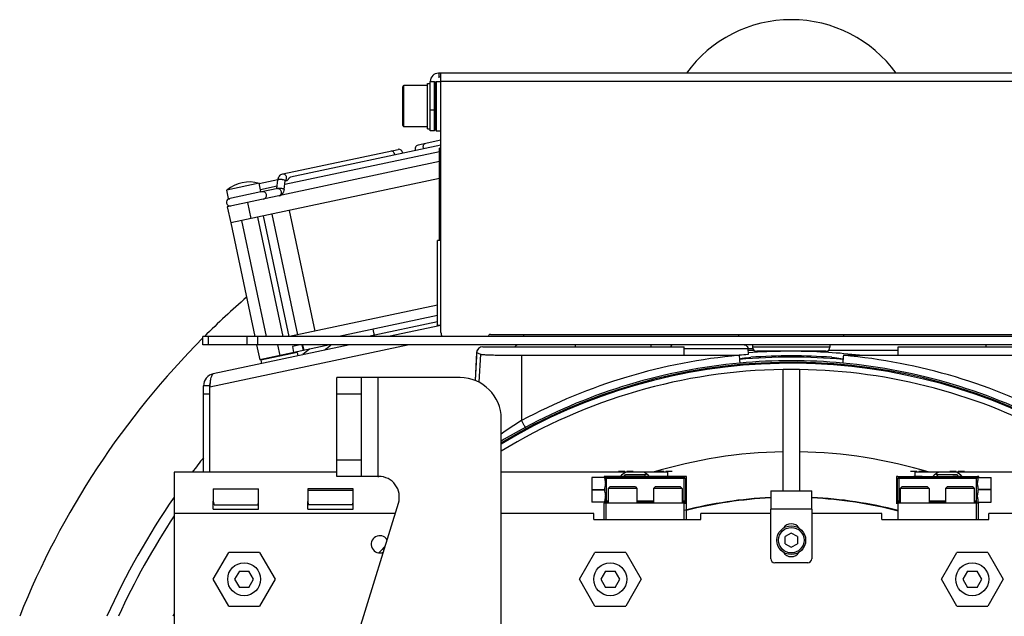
# Model space of a CAD drawing. Extents: x -1767 to 1181, y 8 to 1639.
# Tile 3 of 74: x -1746 to -1507, y 915 to 1060. Entities that reach past the tile are written whole.
import ezdxf

# ---------------------------------------------------------------- set-up
doc = ezdxf.new("R2010")
doc.units = 0
doc.header["$LTSCALE"] = 65.395
doc.layers.get('0').update_dxf_attribs({"linetype": 'CONTINUOUS'})
doc.layers.add('3_ALL_AXES', color=7, linetype='CONTINUOUS')

msp = doc.modelspace()

# ---------------------------------------------------------------- linework, layer by layer
at = {"color": 2, "linetype": 'CONTINUOUS'}
for p, q in [((-1644.11, 1046.66), (-1644.01, 1046.66)), ((-1644.01, 1046.66), (-1644.01, 1045.66)), ((-1646.81, 1033.16), (-1646.81, 1044.16)), ((-1646.11, 1044.66), (-1645.11, 1044.66)), ((-1645.11, 1032.66), (-1645.11, 1044.66)), ((-1644.86, 1044.46), (-1644.86, 1032.86)), ((-1644.11, 1045.66), (-1644.01, 1045.66)), ((-1643.86, 1005.96), (-1643.86, 1028.41)), ((-1631.51, 983.16), (-1485.51, 983.16)), ((-1634.83, 979.24), (-1635.21, 971.96)), ((-1633.36, 980.16), (-1584.37, 980.16)), ((-1592.5, 980.66), (-1592.5, 980.16)), ((-1584.37, 978.09), (-1584.37, 980.16)), ((-1568.88, 979.71), (-1568.81, 978.28)), ((-1568.88, 979.71), (-1567.69, 979.71)), ((-1532.35, 978.09), (-1532.35, 980.16)), ((-1532.35, 980.16), (-1483.36, 980.16)), ((-1511.08, 980.66), (-1511.08, 980.16)), ((-1634.85, 978.74), (-1633.92, 978.36)), ((-1623.95, 978.09), (-1571.04, 978.09)), ((-1545.67, 978.09), (-1492.77, 978.09)), ((-1560.36, 945.16), (-1560.36, 974.64)), ((-1556.36, 974.64), (-1556.36, 945.16)), ((-1658.86, 948.66), (-1658.63, 948.66)), ((-1603.86, 948.66), (-1603.86, 948.41)), ((-1603.56, 948.66), (-1603.86, 948.66)), ((-1603.62, 948.13), (-1603.64, 948.14)), ((-1603.32, 948.43), (-1603.32, 942.39)), ((-1600.34, 949.96), (-1598.81, 949.96)), ((-1597.53, 948.66), (-1599.58, 948.66)), ((-1598.96, 948.66), (-1598.67, 949.16)), ((-1598.67, 949.16), (-1594.05, 949.16)), ((-1594.18, 949.66), (-1598.54, 949.66)), ((-1598.31, 949.96), (-1596.77, 949.96)), ((-1594.05, 949.16), (-1593.76, 948.66)), ((-1590.84, 949.96), (-1589.31, 949.96)), ((-1588.03, 948.66), (-1590.08, 948.66)), ((-1588.81, 949.96), (-1587.27, 949.96)), ((-1584.16, 948.66), (-1584.39, 948.43)), ((-1584.39, 948.13), (-1584.39, 948.43)), ((-1584.09, 948.13), (-1584.39, 948.13)), ((-1583.86, 948.66), (-1584.16, 948.66)), ((-1584.09, 948.13), (-1583.86, 948.36)), ((-1583.86, 948.36), (-1583.86, 948.66)), ((-1532.76, 948.66), (-1532.76, 948.36)), ((-1532.46, 948.66), (-1532.76, 948.66)), ((-1532.76, 948.36), (-1532.52, 948.13)), ((-1532.22, 948.13), (-1532.52, 948.13)), ((-1532.22, 948.43), (-1532.46, 948.66)), ((-1532.22, 948.43), (-1532.22, 948.13)), ((-1529.34, 949.96), (-1527.81, 949.96)), ((-1526.53, 948.66), (-1528.58, 948.66)), ((-1527.31, 949.96), (-1525.77, 949.96)), ((-1522.96, 948.66), (-1522.67, 949.16)), ((-1522.67, 949.16), (-1518.05, 949.16)), ((-1518.18, 949.66), (-1522.54, 949.66)), ((-1519.84, 949.96), (-1518.31, 949.96)), ((-1517.03, 948.66), (-1519.08, 948.66)), ((-1518.05, 949.16), (-1517.76, 948.66)), ((-1517.81, 949.96), (-1516.27, 949.96)), ((-1513.29, 942.39), (-1513.29, 948.43)), ((-1512.76, 948.66), (-1513.06, 948.66)), ((-1512.98, 948.14), (-1512.99, 948.13)), ((-1512.76, 948.41), (-1512.76, 948.66)), ((-1606.86, 945.44), (-1606.86, 945.38)), ((-1606.86, 945.44), (-1603.66, 945.44)), ((-1509.76, 945.44), (-1512.96, 945.44)), ((-1509.76, 945.38), (-1509.76, 945.44)), ((-1606.86, 945.38), (-1603.66, 945.38)), ((-1509.76, 945.38), (-1512.96, 945.38)), ((-1698.86, 940.66), (-1698.86, 942.66)), ((-1688.13, 941.66), (-1698.59, 941.66)), ((-1687.86, 940.66), (-1687.86, 942.66)), ((-1675.86, 940.66), (-1675.86, 942.59)), ((-1665.07, 941.76), (-1675.64, 941.76)), ((-1664.86, 940.66), (-1664.86, 942.59)), ((-1603.86, 942.41), (-1603.86, 942.16)), ((-1602.86, 942.39), (-1603.32, 942.39)), ((-1591.86, 942.39), (-1595.86, 942.39)), ((-1584.39, 942.39), (-1584.86, 942.39)), ((-1584.39, 942.39), (-1584.39, 942.69)), ((-1584.39, 942.69), (-1584.09, 942.69)), ((-1584.39, 942.39), (-1584.16, 942.16)), ((-1584.36, 938.16), (-1584.36, 942.16)), ((-1584.36, 942.16), (-1583.86, 942.16)), ((-1583.86, 938.16), (-1583.86, 942.46)), ((-1563.36, 928.66), (-1563.36, 940.66)), ((-1553.36, 940.66), (-1553.36, 928.66)), ((-1532.86, 942.16), (-1532.36, 942.16)), ((-1532.76, 942.46), (-1532.76, 942.16)), ((-1532.52, 942.69), (-1532.22, 942.69)), ((-1532.46, 942.16), (-1532.22, 942.39)), ((-1532.36, 938.16), (-1532.36, 942.16)), ((-1532.22, 942.69), (-1532.22, 942.39)), ((-1531.86, 942.39), (-1532.22, 942.39)), ((-1520.86, 942.39), (-1524.86, 942.39)), ((-1513.29, 942.39), (-1513.86, 942.39)), ((-1512.86, 938.16), (-1512.86, 942.16)), ((-1512.86, 942.16), (-1512.76, 942.16)), ((-1512.76, 942.16), (-1512.76, 942.41)), ((-1606.36, 938.16), (-1606.36, 939.66)), ((-1580.36, 938.16), (-1580.36, 939.66)), ((-1536.36, 938.16), (-1536.36, 939.66)), ((-1510.36, 938.16), (-1510.36, 939.66)), ((-1558.36, 934.89), (-1559.86, 934.03)), ((-1559.86, 932.29), (-1559.86, 934.03)), ((-1556.86, 934.03), (-1558.36, 934.89)), ((-1556.86, 934.03), (-1556.86, 932.29)), ((-1559.86, 932.29), (-1558.36, 931.43)), ((-1558.36, 931.43), (-1556.86, 932.29)), ((-1554.36, 927.66), (-1562.36, 927.66)), ((-1692.51, 925.66), (-1693.67, 923.66)), ((-1692.51, 925.66), (-1690.2, 925.66)), ((-1689.05, 923.66), (-1690.2, 925.66)), ((-1603.51, 925.66), (-1604.67, 923.66)), ((-1603.51, 925.66), (-1601.2, 925.66)), ((-1600.05, 923.66), (-1601.2, 925.66)), ((-1515.51, 925.66), (-1516.67, 923.66)), ((-1515.51, 925.66), (-1513.2, 925.66)), ((-1512.05, 923.66), (-1513.2, 925.66)), ((-1693.67, 923.66), (-1692.51, 921.66)), ((-1690.2, 921.66), (-1692.51, 921.66)), ((-1690.2, 921.66), (-1689.05, 923.66)), ((-1604.67, 923.66), (-1603.51, 921.66)), ((-1601.2, 921.66), (-1603.51, 921.66)), ((-1601.2, 921.66), (-1600.05, 923.66)), ((-1516.67, 923.66), (-1515.51, 921.66)), ((-1513.2, 921.66), (-1515.51, 921.66)), ((-1513.2, 921.66), (-1512.05, 923.66))]:
    msp.add_line(p, q, dxfattribs=at)
at = {"color": 6, "linetype": 'CONTINUOUS'}
for p, q in [((-1473.01, 1046.66), (-1644.01, 1046.66)), ((-1643.51, 983.66), (-1643.51, 1046.66)), ((-1646.81, 1043.66), (-1652.51, 1043.66)), ((-1646.81, 1044.16), (-1646.11, 1044.16)), ((-1646.11, 1032.66), (-1646.11, 1044.66)), ((-1644.86, 1044.46), (-1644.66, 1044.66)), ((-1644.66, 1044.66), (-1644.66, 1032.66)), ((-1644.66, 1044.66), (-1643.51, 1044.66)), ((-1643.51, 1045.66), (-1644.01, 1045.66)), ((-1646.81, 1033.66), (-1652.51, 1033.66)), ((-1646.81, 1033.16), (-1646.11, 1033.16)), ((-1645.11, 1032.66), (-1646.11, 1032.66)), ((-1644.86, 1032.86), (-1644.66, 1032.66)), ((-1644.66, 1032.66), (-1643.51, 1032.66)), ((-1643.51, 1028.41), (-1643.86, 1028.41)), ((-1644.36, 985.36), (-1644.36, 1005.96)), ((-1643.51, 1005.96), (-1644.36, 1005.96)), ((-1643.51, 985.36), (-1644.36, 985.36)), ((-1701.36, 980.66), (-1701.36, 982.66)), ((-1415.36, 982.66), (-1701.36, 982.66)), ((-1623.36, 982.66), (-1623.36, 983.16)), ((-1571.11, 982.66), (-1571.11, 983.16)), ((-1545.61, 982.66), (-1545.61, 983.16)), ((-1415.36, 980.66), (-1701.36, 980.66)), ((-1567.76, 980.66), (-1567.76, 980.06)), ((-1549.96, 979.06), (-1566.76, 979.06)), ((-1548.96, 980.66), (-1548.96, 980.06)), ((-1634.85, 978.74), (-1635.21, 971.96)), ((-1668.86, 948.66), (-1668.86, 972.66)), ((-1638.86, 972.66), (-1668.86, 972.66)), ((-1662.86, 948.66), (-1662.86, 972.66)), ((-1628.86, 872.06), (-1628.86, 962.66)), ((-1708.36, 949.66), (-1708.36, 739.66)), ((-1668.86, 949.66), (-1708.36, 949.66)), ((-1658.86, 948.66), (-1668.86, 948.66)), ((-1598.54, 949.66), (-1628.86, 949.66)), ((-1606.86, 948.41), (-1606.86, 945.44)), ((-1603.55, 948.41), (-1606.86, 948.41)), ((-1599.58, 948.66), (-1603.56, 948.66)), ((-1590.08, 948.66), (-1597.53, 948.66)), ((-1588.36, 949.66), (-1594.18, 949.66)), ((-1588.36, 948.66), (-1588.36, 949.66)), ((-1584.16, 948.66), (-1588.03, 948.66)), ((-1583.86, 942.46), (-1583.86, 948.36)), ((-1532.76, 948.36), (-1532.76, 942.46)), ((-1532.46, 948.66), (-1528.58, 948.66)), ((-1528.36, 949.66), (-1528.36, 948.66)), ((-1522.54, 949.66), (-1528.36, 949.66)), ((-1526.53, 948.66), (-1519.08, 948.66)), ((-1492.86, 949.66), (-1518.18, 949.66)), ((-1517.03, 948.66), (-1513.06, 948.66)), ((-1513.07, 948.41), (-1509.76, 948.41)), ((-1509.76, 945.44), (-1509.76, 948.41)), ((-1698.86, 945.66), (-1698.86, 942.66)), ((-1698.86, 945.66), (-1687.86, 945.66)), ((-1687.86, 942.66), (-1687.86, 945.66)), ((-1675.86, 945.66), (-1675.86, 942.66)), ((-1664.86, 945.66), (-1675.86, 945.66)), ((-1664.86, 942.66), (-1664.86, 945.66)), ((-1603.76, 945.44), (-1603.76, 945.41)), ((-1602.46, 946.16), (-1602.86, 945.76)), ((-1602.86, 945.76), (-1602.86, 942.16)), ((-1595.86, 945.76), (-1602.86, 945.76)), ((-1596.26, 946.16), (-1602.46, 946.16)), ((-1596.26, 946.16), (-1595.86, 945.76)), ((-1595.86, 945.76), (-1595.86, 942.16)), ((-1591.46, 946.16), (-1591.86, 945.76)), ((-1591.86, 945.76), (-1591.86, 942.16)), ((-1584.86, 945.76), (-1591.86, 945.76)), ((-1585.26, 946.16), (-1591.46, 946.16)), ((-1585.26, 946.16), (-1584.86, 945.76)), ((-1584.86, 945.76), (-1584.86, 942.16)), ((-1531.46, 946.16), (-1531.86, 945.76)), ((-1531.86, 945.76), (-1531.86, 942.16)), ((-1524.86, 945.76), (-1531.86, 945.76)), ((-1525.26, 946.16), (-1531.46, 946.16)), ((-1525.26, 946.16), (-1524.86, 945.76)), ((-1524.86, 945.76), (-1524.86, 942.16)), ((-1520.46, 946.16), (-1520.86, 945.76)), ((-1520.86, 945.76), (-1520.86, 942.16)), ((-1513.86, 945.76), (-1520.86, 945.76)), ((-1514.26, 946.16), (-1520.46, 946.16)), ((-1514.26, 946.16), (-1513.86, 945.76)), ((-1513.86, 945.76), (-1513.86, 942.16)), ((-1512.85, 945.41), (-1512.85, 945.44)), ((-1664.86, 945.26), (-1675.86, 945.26)), ((-1606.86, 945.38), (-1606.86, 942.41)), ((-1603.76, 945.41), (-1603.76, 945.38)), ((-1563.36, 945.16), (-1563.36, 940.66)), ((-1563.36, 945.16), (-1553.36, 945.16)), ((-1553.36, 940.66), (-1553.36, 945.16)), ((-1512.85, 945.38), (-1512.85, 945.41)), ((-1509.76, 942.41), (-1509.76, 945.38)), ((-1698.86, 940.66), (-1687.86, 940.66)), ((-1675.86, 940.66), (-1664.86, 940.66)), ((-1663.64, 910.38), (-1653.85, 942.19)), ((-1603.55, 942.41), (-1606.86, 942.41)), ((-1603.86, 938.16), (-1603.86, 942.16)), ((-1584.36, 942.16), (-1603.86, 942.16)), ((-1603.36, 938.16), (-1603.36, 942.16)), ((-1512.86, 942.16), (-1532.36, 942.16)), ((-1513.36, 938.16), (-1513.36, 942.16)), ((-1513.07, 942.41), (-1509.76, 942.41)), ((-1654.63, 939.66), (-1708.36, 939.66)), ((-1606.36, 939.66), (-1628.86, 939.66)), ((-1563.36, 939.66), (-1580.36, 939.66)), ((-1536.36, 939.66), (-1553.36, 939.66)), ((-1478.63, 939.66), (-1510.36, 939.66)), ((-1606.36, 938.16), (-1580.36, 938.16)), ((-1536.36, 938.16), (-1510.36, 938.16)), ((-1698.86, 923.66), (-1695.11, 930.16)), ((-1687.61, 930.16), (-1695.11, 930.16)), ((-1687.61, 930.16), (-1683.85, 923.66)), ((-1609.86, 923.66), (-1606.11, 930.16)), ((-1598.61, 930.16), (-1606.11, 930.16)), ((-1598.61, 930.16), (-1594.85, 923.66)), ((-1521.86, 923.66), (-1518.11, 930.16)), ((-1510.61, 930.16), (-1518.11, 930.16)), ((-1510.61, 930.16), (-1506.85, 923.66)), ((-1695.11, 917.16), (-1698.86, 923.66)), ((-1683.85, 923.66), (-1687.61, 917.16)), ((-1606.11, 917.16), (-1609.86, 923.66)), ((-1594.85, 923.66), (-1598.61, 917.16)), ((-1518.11, 917.16), (-1521.86, 923.66)), ((-1506.85, 923.66), (-1510.61, 917.16)), ((-1695.11, 917.16), (-1687.61, 917.16)), ((-1606.11, 917.16), (-1598.61, 917.16)), ((-1518.11, 917.16), (-1510.61, 917.16))]:
    msp.add_line(p, q, dxfattribs=at)
at = {"color": 9, "linetype": 'CONTINUOUS'}
for p, q in [((-1652.51, 1033.66), (-1652.51, 1043.66)), ((-1473.51, 1044.66), (-1643.51, 1044.66)), ((-1652.81, 1033.96), (-1652.81, 1043.36)), ((-1645.11, 1037.66), (-1646.11, 1037.66)), ((-1695.12, 1016.22), (-1687.3, 1017.88)), ((-1690.57, 1015.24), (-1689.74, 1011.33)), ((-1700.02, 980.66), (-1700.02, 982.66)), ((-1690.68, 982.66), (-1690.68, 980.66)), ((-1688.08, 982.66), (-1688.08, 980.66)), ((-1651.26, 980.66), (-1699.73, 970.36)), ((-1683.22, 980.66), (-1682.67, 978.07)), ((-1676.8, 979.32), (-1677.08, 980.66)), ((-1610.86, 980.66), (-1610.86, 980.16)), ((-1584.37, 979.71), (-1568.88, 979.71)), ((-1567.33, 979.24), (-1568.86, 979.24)), ((-1548.96, 980.06), (-1567.76, 980.06)), ((-1532.35, 979.24), (-1549.39, 979.24)), ((-1633.92, 978.36), (-1634.28, 971.53)), ((-1623.95, 978.09), (-1623.95, 962.22)), ((-1658.86, 972.66), (-1658.86, 948.66)), ((-1699.73, 968.68), (-1701.23, 968.68)), ((-1662.86, 968.66), (-1668.86, 968.66)), ((-1668.86, 952.66), (-1662.86, 952.66)), ((-1603.32, 948.43), (-1603.56, 948.66)), ((-1603.32, 948.43), (-1584.39, 948.43)), ((-1584.39, 948.13), (-1603.32, 948.13)), ((-1584.39, 942.69), (-1584.39, 948.13)), ((-1584.09, 948.13), (-1584.09, 942.69)), ((-1532.52, 942.69), (-1532.52, 948.13)), ((-1532.22, 948.43), (-1513.29, 948.43)), ((-1532.22, 948.13), (-1532.22, 942.69)), ((-1513.29, 948.13), (-1532.22, 948.13)), ((-1513.06, 948.66), (-1513.29, 948.43)), ((-1698.83, 942.33), (-1698.86, 942.33)), ((-1687.86, 942.33), (-1687.89, 942.33)), ((-1675.86, 942.33), (-1675.83, 942.33)), ((-1664.89, 942.33), (-1664.86, 942.33)), ((-1603.32, 942.69), (-1602.86, 942.69)), ((-1595.86, 942.69), (-1591.86, 942.69)), ((-1584.86, 942.69), (-1584.39, 942.69)), ((-1583.86, 942.46), (-1584.09, 942.69)), ((-1553.36, 940.66), (-1563.36, 940.66)), ((-1532.52, 942.69), (-1532.76, 942.46)), ((-1532.22, 942.69), (-1531.86, 942.69)), ((-1524.86, 942.69), (-1520.86, 942.69)), ((-1513.86, 942.69), (-1513.29, 942.69))]:
    msp.add_line(p, q, dxfattribs=at)
at = {"color": 7, "linetype": 'CONTINUOUS'}
for p, q in [((-1643.51, 1030.36), (-1649.07, 1029.17)), ((-1681.94, 1022.19), (-1653.93, 1028.14)), ((-1643.86, 1025.17), (-1695.46, 1014.2)), ((-1643.86, 1021.08), (-1694.63, 1010.29)), ((-1687.3, 1017.88), (-1687.72, 1019.89)), ((-1683.38, 1018.61), (-1683.15, 1020.71)), ((-1681.6, 1018.37), (-1681.36, 1020.51)), ((-1681.35, 1020.47), (-1681.04, 1020.54)), ((-1695.12, 1016.22), (-1695.55, 1018.22)), ((-1683.19, 1018.65), (-1687.47, 1017.74)), ((-1695.46, 1014.2), (-1694.63, 1010.29)), ((-1680.39, 1013.32), (-1674.16, 983.97)), ((-1685.94, 982.66), (-1691.94, 1010.86)), ((-1681.85, 982.66), (-1688.03, 1011.69)), ((-1680.4, 982.66), (-1686.64, 1011.99)), ((-1678.32, 983.09), (-1684.56, 1012.43)), ((-1644.36, 990.31), (-1680.33, 982.66)), ((-1644.36, 987.75), (-1668.3, 982.66)), ((-1644.36, 986.22), (-1661.09, 982.66)), ((-1660.09, 984.41), (-1659.78, 982.94)), ((-1688.33, 980.67), (-1687.56, 977.03)), ((-1670.5, 980.66), (-1687.56, 977.03)), ((-1677.71, 980.66), (-1679.64, 980.25)), ((-1679.64, 980.25), (-1679.33, 978.78)), ((-1677.34, 980.66), (-1677.04, 979.27)), ((-1678.47, 978.76), (-1687.27, 976.89)), ((-1687.27, 976.89), (-1687.12, 977.13)), ((-1687.27, 976.89), (-1687.11, 976.11)), ((-1678.47, 978.76), (-1678.71, 978.91)), ((-1678.47, 978.76), (-1678.3, 977.98)), ((-1699.73, 970.68), (-1701.23, 970.68)), ((-1699.73, 970.68), (-1699.73, 970.52))]:
    msp.add_line(p, q, dxfattribs=at)
at = {"color": 3, "linetype": 'CONTINUOUS'}
for p, q in [((-1643.58, 985.36), (-1656.28, 982.66)), ((-1665.69, 980.66), (-1698.85, 973.61)), ((-1701.23, 949.66), (-1701.23, 970.68)), ((-1699.73, 970.36), (-1699.69, 970.63)), ((-1699.73, 949.66), (-1699.73, 970.36)), ((-1699.69, 970.63), (-1699.69, 970.67))]:
    msp.add_line(p, q, dxfattribs=at)
at = {"color": 6, "linetype": 'CONTINUOUS'}
for centre, radius in [((-1558.36, 933.16), 3.5), ((-1558.36, 933.16), 3.1), ((-1691.36, 923.66), 4), ((-1602.36, 923.66), 4), ((-1514.36, 923.66), 4)]:
    msp.add_circle(centre, radius, dxfattribs=at)
for centre, radius, start, end in [((-1558.36, 1028.16), 31.5, 35.9669, 144.0331), ((-1652.51, 1043.36), 0.3, 90, 180), ((-1652.51, 1033.96), 0.3, 180, 270), ((-1640.51, 983.66), 3, 180, 199.3388), ((-1558.36, 836.23), 141.72, 86.0254, 93.9746), ((-1558.36, 839.66), 136.5, 61.3225, 121.1198), ((-1558.36, 839.66), 136.75, 61.3776, 121.0369), ((-1558.36, 839.66), 135, 90.8488, 121.4885), ((-1558.36, 839.66), 135, 60.9681, 89.1512), ((-1638.86, 962.66), 10, 0, 90), ((-1658.63, 943.66), 5, 342.8973, 90), ((-1603.29, 948.16), 0.349, 164.2938, 182.9377), ((-1558.36, 839.66), 135, 136.9978, 137.9345)]:
    msp.add_arc(centre, radius, start, end, dxfattribs=at)
at = {"color": 2, "linetype": 'CONTINUOUS'}
for centre, radius, start, end in [((-1644.11, 1044.66), 2, 90, 180), ((-1631.51, 982.66), 0.5, 90, 180), ((-1624.44, 979.16), 1.5, 90, 138.0993), ((-1566.76, 980.06), 1, 180, 270), ((-1549.96, 980.06), 1, 270, 360), ((-1560.14, 863.24), 115.37, 94.3115, 95.4221), ((-1558.36, 839.66), 138, 84.7649, 95.2351), ((-1558.36, 839.99), 136.79, 84.7555, 95.2445), ((-1558.36, 839.66), 135, 89.1512, 90.8488), ((-1558.36, 839.66), 115, 90.9965, 106.9574), ((-1558.36, 839.66), 115, 73.0426, 89.0035), ((-1603.32, 948.12), 0.302, 161.2469, 179.8624), ((-1603.32, 948.12), 0.3, 90.08, 161.1875), ((-1596.36, 945.16), 5, 115.8419, 135.422), ((-1596.36, 945.16), 5, 44.578, 64.1581), ((-1558.36, 839.66), 115, 107.7345, 108.0325), ((-1520.36, 945.16), 5, 115.8419, 135.422), ((-1558.36, 839.66), 115, 71.9675, 72.2655), ((-1520.36, 945.16), 5, 44.578, 64.1581), ((-1513.29, 948.12), 0.3, 2.7178, 89.917), ((-1513.28, 948.12), 0.292, 0.0743, 2.7897), ((-1558.36, 839.66), 104, 92.7615, 104.4866), ((-1558.36, 839.66), 103.9, 92.7653, 104.2135), ((-1558.36, 839.66), 104, 75.5134, 87.2385), ((-1558.36, 839.66), 103.9, 75.5011, 87.2348), ((-1696.86, 942.66), 2, 180.0067, 185.0036), ((-1696.86, 942.66), 2, 184.9965, 189.9401), ((-1696.84, 942.66), 2.01, 190.0234, 209.9257), ((-1689.87, 942.66), 2.01, 330.0743, 349.9766), ((-1689.86, 942.66), 2, 350.0599, 355.0035), ((-1689.86, 942.66), 2, 354.9964, 359.9933), ((-1673.86, 942.66), 2, 180.0051, 184.4414), ((-1673.86, 942.66), 2, 184.4356, 188.8423), ((-1673.85, 942.66), 2.01, 188.9018, 206.6907), ((-1666.87, 942.66), 2.01, 333.3093, 351.098), ((-1666.86, 942.66), 2, 351.1575, 355.5642), ((-1666.86, 942.66), 2, 355.5584, 359.9949), ((-1596.56, 945.41), 3.25, 282.4949, 291.4385), ((-1584.39, 942.69), 0.3, 270.0665, 359.9335), ((-1584.16, 942.46), 0.299, 299.942, 330.058), ((-1532.22, 942.69), 0.3, 180.0842, 269.9158), ((-1520.06, 945.41), 3.25, 248.5614, 255.6911), ((-1558.36, 934.91), 2.25, 31.5881, 148.4119), ((-1658.36, 932.16), 2.1, 32.4199, 293.3111), ((-1558.36, 931.41), 2.25, 211.5881, 328.4119), ((-1562.36, 928.66), 1, 180, 270), ((-1554.36, 928.66), 1, 270, 360)]:
    msp.add_arc(centre, radius, start, end, dxfattribs=at)
at = {"color": 9, "linetype": 'CONTINUOUS'}
for centre, radius, start, end in [((-1656.07, 1026.77), 1.25, 0.4821, 12.0206), ((-1646.56, 1028.79), 1.25, 191.9794, 203.5179), ((-1558.36, 839.66), 179.95, 128.413, 129.0608), ((-1558.36, 839.54), 139.54, 90.5946, 94.3058), ((-1558.37, 839.48), 139.6, 83.1769, 89.4036), ((-1558.36, 839.68), 138.99, 95.2366, 118.1566), ((-1558.36, 839.68), 138.99, 61.8837, 84.7634), ((-1558.36, 839.79), 136.99, 95.2367, 118.157), ((-1558.36, 839.79), 136.99, 61.843, 84.7633), ((-1548.3, 842.86), 141.31, 122.3651, 124.7564), ((-1546.65, 817.92), 161.79, 118.1589, 120.539), ((-1558.36, 839.66), 179.95, 146.4709, 155.3668), ((-1558.36, 839.66), 168.02, 153.2317, 153.4853)]:
    msp.add_arc(centre, radius, start, end, dxfattribs=at)
at = {"color": 7, "linetype": 'CONTINUOUS'}
for centre, radius, start, end in [((-1653.75, 1027.26), 0.9, 355.8426, 102), ((-1648.89, 1028.29), 0.9, 102, 208.1574), ((-1687.49, 1017.84), 0.2, 341.9999, 12), ((-1686.84, 1016.95), 0.9, 282, 102), ((-1694.78, 1015.27), 0.9, 108.6923, 282), ((-1694.92, 1016.26), 0.2, 192, 267.0013), ((-1558.36, 839.66), 202, 130.9626, 134.9283), ((-1558.36, 839.66), 202, 135.072, 158.203), ((-1558.36, 839.66), 182.5, 129.9338, 130.5883), ((-1698.23, 970.68), 1.5, 158.1207, 180), ((-1558.36, 839.66), 182.5, 141.523, 142.9305), ((-1558.36, 839.66), 182.5, 145.2822, 155.7324)]:
    msp.add_arc(centre, radius, start, end, dxfattribs=at)
at = {"color": 3, "linetype": 'CONTINUOUS'}
for centre, radius, start, end in [((-1698.23, 970.68), 3, 102, 180), ((-1698.71, 973.28), 0.356, 102.0749, 113.3508)]:
    msp.add_arc(centre, radius, start, end, dxfattribs=at)
at = {"color": 2, "linetype": 'CONTINUOUS'}
for centre, major_axis, ratio, start_param, end_param in [((-1633.35, 978.66), (1.39, -0.57), 0.995749, 8.242606, 9.758032), ((-1603.67, 946.91), (0, 1.5), 0.034921, -1.062647, -0.607384), ((-1512.95, 946.91), (0, 1.5), 0.034921, 0.607384, 1.062647), ((-1603.67, 946.91), (0, 1.5), 0.034921, -2.940442, -2.078945), ((-1512.95, 946.91), (0, 1.5), 0.034921, -4.20424, -3.342743), ((-1603.67, 943.91), (0, 1.5), 0.034921, -1.062647, -0.20115), ((-1603.67, 943.91), (0, 1.5), 0.034921, -2.534208, -2.078945), ((-1512.95, 943.91), (0, 1.5), 0.034921, 0.20115, 1.062647), ((-1512.95, 943.91), (0, 1.5), 0.034921, -4.20424, -3.748977)]:
    msp.add_ellipse(centre, major_axis=major_axis, ratio=ratio, start_param=start_param, end_param=end_param, dxfattribs=at)
at = {"color": 9, "linetype": 'CONTINUOUS'}
for points, knots in [([(-1647.79, 1028.53), (-1647.81, 1028.64), (-1647.83, 1028.87), (-1647.76, 1029.18), (-1647.6, 1029.43), (-1647.44, 1029.52), (-1647.35, 1029.54)], [0, 0, 0, 0, 0.288007, 0.555337, 0.790536, 1, 1, 1, 1]), ([(-1655.65, 1027.78), (-1655.57, 1027.79), (-1655.38, 1027.78), (-1655.14, 1027.62), (-1654.94, 1027.35), (-1654.87, 1027.14), (-1654.84, 1027.03)], [0, 0, 0, 0, 0.209464, 0.444663, 0.711993, 1, 1, 1, 1]), ([(-1681.94, 1022.19), (-1681.85, 1022.21), (-1681.67, 1022.19), (-1681.42, 1022.03), (-1681.23, 1021.77), (-1681.15, 1021.55), (-1681.13, 1021.44)], [0, 0, 0, 0, 0.209464, 0.444663, 0.711993, 1, 1, 1, 1]), ([(-1683.15, 1020.71), (-1683.15, 1020.74), (-1683.1, 1020.8), (-1682.97, 1020.85), (-1682.8, 1020.89), (-1682.58, 1020.9), (-1682.34, 1020.89), (-1682.02, 1020.86), (-1681.78, 1020.8), (-1681.63, 1020.74)], [0, 0, 0, 0, 0.053553, 0.13473, 0.248004, 0.387896, 0.544837, 0.707191, 1, 1, 1, 1]), ([(-1681.63, 1020.74), (-1681.59, 1020.73), (-1681.52, 1020.7), (-1681.42, 1020.63), (-1681.36, 1020.56), (-1681.36, 1020.51)], [0, 0, 0, 0, 0.354852, 0.639319, 1, 1, 1, 1]), ([(-1681.13, 1021.44), (-1681.11, 1021.36), (-1681.08, 1021.08), (-1681.15, 1020.77), (-1681.28, 1020.61)], [0, 0, 0, 0, 0.273251, 1, 1, 1, 1]), ([(-1683.37, 1018.61), (-1683.35, 1018.64), (-1683.28, 1018.69), (-1683.07, 1018.75), (-1682.73, 1018.76), (-1682.3, 1018.72), (-1682, 1018.65), (-1681.87, 1018.6)], [0, 0, 0, 0, 0.065157, 0.158433, 0.417867, 0.723703, 1, 1, 1, 1]), ([(-1683.19, 1018.65), (-1683.11, 1018.67), (-1682.92, 1018.65), (-1682.67, 1018.49), (-1682.48, 1018.23), (-1682.4, 1018.02), (-1682.38, 1017.9)], [0, 0, 0, 0, 0.209464, 0.444663, 0.711993, 1, 1, 1, 1]), ([(-1682.38, 1017.9), (-1682.35, 1017.79), (-1682.34, 1017.56), (-1682.41, 1017.25), (-1682.57, 1017), (-1682.73, 1016.91), (-1682.81, 1016.89)], [0, 0, 0, 0, 0.288007, 0.555337, 0.790536, 1, 1, 1, 1]), ([(-1681.87, 1018.6), (-1681.83, 1018.58), (-1681.76, 1018.55), (-1681.66, 1018.49), (-1681.59, 1018.41), (-1681.6, 1018.37)], [0, 0, 0, 0, 0.354852, 0.639319, 1, 1, 1, 1]), ([(-1586.89, 980.66), (-1587.06, 980.66), (-1587.39, 980.56), (-1587.63, 980.31), (-1587.71, 980.16)], [0, 0, 0, 0, 0.49348, 1, 1, 1, 1]), ([(-1569.41, 980.56), (-1569.26, 980.48), (-1569, 980.23), (-1568.89, 979.89), (-1568.88, 979.71)], [0, 0, 0, 0, 0.493301, 1, 1, 1, 1]), ([(-1623.95, 962.22), (-1623.89, 962.11), (-1623.77, 961.9), (-1623.6, 961.59), (-1623.45, 961.31), (-1623.31, 961.06), (-1623.21, 960.88), (-1623.14, 960.76), (-1623.09, 960.7), (-1623.06, 960.64), (-1623.03, 960.6), (-1623.02, 960.58), (-1623.01, 960.57), (-1623, 960.57)], [0, 0, 0, 0, 0.195108, 0.381607, 0.552902, 0.702936, 0.826412, 0.876786, 0.918978, 0.95261, 0.97741, 0.993185, 1, 1, 1, 1])]:
    msp.add_open_spline(points, degree=3, knots=knots, dxfattribs=at)
at = {"color": 7, "linetype": 'CONTINUOUS'}
for points, knots in [([(-1683.15, 1020.71), (-1683.13, 1020.88), (-1683.05, 1021.22), (-1682.8, 1021.68), (-1682.42, 1022.02), (-1682.1, 1022.15), (-1681.94, 1022.19)], [0, 0, 0, 0, 0.2555, 0.50575, 0.753267, 1, 1, 1, 1]), ([(-1681.36, 1020.51), (-1681.36, 1020.52), (-1681.36, 1020.54), (-1681.36, 1020.55), (-1681.35, 1020.56)], [0, 0, 0, 0, 0.442353, 1, 1, 1, 1]), ([(-1681.04, 1020.54), (-1680.94, 1020.56), (-1680.8, 1020.65), (-1680.66, 1020.81), (-1680.55, 1020.96), (-1680.44, 1021.12), (-1680.3, 1021.29), (-1680.16, 1021.39), (-1680.06, 1021.41)], [0, 0, 0, 0, 0.218867, 0.347645, 0.489367, 0.635171, 0.77251, 1, 1, 1, 1]), ([(-1682.81, 1016.89), (-1682.65, 1016.93), (-1682.33, 1017.06), (-1681.95, 1017.4), (-1681.7, 1017.86), (-1681.62, 1018.2), (-1681.6, 1018.37)], [0, 0, 0, 0, 0.246716, 0.494246, 0.744505, 1, 1, 1, 1])]:
    msp.add_open_spline(points, degree=3, knots=knots, dxfattribs=at)
at = {"color": 9, "linetype": 'CONTINUOUS'}
for points in [[(-1681.28, 1020.61), (-1681.3, 1020.58), (-1681.33, 1020.55), (-1681.36, 1020.53)], [(-1569.83, 980.66), (-1569.68, 980.66), (-1569.54, 980.62), (-1569.41, 980.56)]]:
    msp.add_open_spline(points, degree=3, dxfattribs=at)
at = {"color": 2, "linetype": 'CONTINUOUS'}
for points, knots in [([(-1634.73, 979.26), (-1634.76, 979.26), (-1634.79, 979.26), (-1634.82, 979.25), (-1634.83, 979.24), (-1634.83, 979.24)], [0, 0, 0, 0, 0.718738, 0.909563, 1, 1, 1, 1]), ([(-1633.92, 978.36), (-1633.88, 978.35), (-1633.77, 978.33), (-1633.57, 978.3), (-1633.28, 978.28), (-1632.91, 978.26), (-1632.46, 978.23), (-1631.72, 978.2), (-1630.64, 978.17), (-1629.18, 978.13), (-1627.54, 978.11), (-1625.77, 978.09), (-1624.56, 978.09), (-1623.95, 978.09)], [0, 0, 0, 0, 0.012554, 0.033473, 0.06265, 0.099859, 0.144795, 0.197076, 0.321834, 0.469875, 0.636126, 0.814879, 1, 1, 1, 1]), ([(-1571.04, 978.09), (-1571.02, 977.85), (-1570.99, 977.5), (-1570.95, 977.06), (-1570.92, 976.78), (-1570.9, 976.55), (-1570.88, 976.39), (-1570.87, 976.3), (-1570.87, 976.25), (-1570.86, 976.22), (-1570.86, 976.21), (-1570.86, 976.2)], [0, 0, 0, 0, 0.3824, 0.553845, 0.703915, 0.827341, 0.919791, 0.953337, 0.978021, 0.993615, 1, 1, 1, 1]), ([(-1545.67, 978.09), (-1545.7, 977.85), (-1545.73, 977.5), (-1545.77, 977.06), (-1545.8, 976.78), (-1545.82, 976.55), (-1545.83, 976.39), (-1545.84, 976.3), (-1545.85, 976.25), (-1545.85, 976.22), (-1545.85, 976.21), (-1545.86, 976.2)], [0, 0, 0, 0, 0.3824, 0.553845, 0.703915, 0.827341, 0.919791, 0.953337, 0.978021, 0.993615, 1, 1, 1, 1]), ([(-1603.62, 947.64), (-1603.62, 947.52), (-1603.58, 947.28), (-1603.54, 946.91), (-1603.58, 946.54), (-1603.62, 946.3), (-1603.62, 946.18)], [0, 0, 0, 0, 0.241494, 0.499997, 0.758494, 1, 1, 1, 1]), ([(-1512.99, 946.18), (-1513, 946.3), (-1513.04, 946.54), (-1513.08, 946.91), (-1513.04, 947.28), (-1513, 947.52), (-1512.99, 947.64)], [0, 0, 0, 0, 0.241494, 0.499997, 0.758494, 1, 1, 1, 1]), ([(-1603.62, 944.64), (-1603.62, 944.52), (-1603.58, 944.28), (-1603.54, 943.91), (-1603.58, 943.54), (-1603.62, 943.3), (-1603.62, 943.18)], [0, 0, 0, 0, 0.241494, 0.499997, 0.758494, 1, 1, 1, 1]), ([(-1512.99, 943.18), (-1513, 943.3), (-1513.04, 943.54), (-1513.08, 943.91), (-1513.04, 944.28), (-1513, 944.52), (-1512.99, 944.64)], [0, 0, 0, 0, 0.241494, 0.499997, 0.758494, 1, 1, 1, 1]), ([(-1603.55, 942.41), (-1603.55, 942.41), (-1603.55, 942.41), (-1603.55, 942.42), (-1603.56, 942.43), (-1603.57, 942.45), (-1603.6, 942.49), (-1603.63, 942.57), (-1603.64, 942.64), (-1603.64, 942.68)], [0, 0, 0, 0, 0.019503, 0.039946, 0.070811, 0.16097, 0.283045, 0.59962, 1, 1, 1, 1]), ([(-1512.98, 942.68), (-1512.98, 942.64), (-1512.98, 942.57), (-1513.02, 942.48), (-1513.05, 942.45), (-1513.07, 942.41), (-1513.07, 942.41)], [0, 0, 0, 0, 0.404477, 0.724118, 0.93773, 1, 1, 1, 1])]:
    msp.add_open_spline(points, degree=3, knots=knots, dxfattribs=at)
at = {"color": 6, "linetype": 'CONTINUOUS'}
for points, knots in [([(-1570.97, 977.27), (-1570.74, 977.3), (-1569.81, 977.45), (-1568.88, 977.56), (-1568.18, 977.61)], [0, 0, 0, 0, 0.249101, 1, 1, 1, 1]), ([(-1548.54, 977.61), (-1548.3, 977.59), (-1547.37, 977.51), (-1546.44, 977.38), (-1545.75, 977.27)], [0, 0, 0, 0, 0.250698, 1, 1, 1, 1]), ([(-1603.63, 948.25), (-1603.62, 948.28), (-1603.6, 948.32), (-1603.58, 948.36), (-1603.56, 948.39), (-1603.55, 948.4), (-1603.55, 948.41), (-1603.55, 948.41), (-1603.55, 948.41)], [0, 0, 0, 0, 0.408747, 0.728872, 0.846883, 0.930674, 0.976357, 1, 1, 1, 1]), ([(-1513.06, 948.41), (-1513.07, 948.41), (-1513.07, 948.41), (-1513.06, 948.4), (-1513.06, 948.38), (-1513.04, 948.36), (-1513.01, 948.31), (-1512.99, 948.27), (-1512.99, 948.25)], [0, 0, 0, 0, 0.025322, 0.070513, 0.154441, 0.27293, 0.593152, 1, 1, 1, 1]), ([(-1512.99, 948.25), (-1512.99, 948.24), (-1512.98, 948.2), (-1512.98, 948.17), (-1512.98, 948.14)], [0, 0, 0, 0, 0.231836, 1, 1, 1, 1])]:
    msp.add_open_spline(points, degree=3, knots=knots, dxfattribs=at)
at = {"color": 3, "linetype": 'CONTINUOUS'}
for points, knots in [([(-1699.69, 970.67), (-1699.65, 970.98), (-1699.58, 971.56), (-1699.45, 972.36), (-1699.29, 972.99), (-1699.12, 973.35), (-1699.02, 973.47)], [0, 0, 0, 0, 0.319936, 0.605508, 0.835828, 1, 1, 1, 1]), ([(-1699.02, 973.47), (-1699.01, 973.49), (-1698.96, 973.54), (-1698.9, 973.58), (-1698.85, 973.6)], [0, 0, 0, 0, 0.272589, 1, 1, 1, 1])]:
    msp.add_open_spline(points, degree=3, knots=knots, dxfattribs=at)
at = {"color": 2, "linetype": 'CONTINUOUS'}
for points in [[(-1603.85, 948.41), (-1603.85, 948.44), (-1603.84, 948.48), (-1603.82, 948.51)], [(-1603.82, 948.51), (-1603.79, 948.55), (-1603.75, 948.59), (-1603.71, 948.62)], [(-1603.71, 948.62), (-1603.66, 948.65), (-1603.61, 948.66), (-1603.56, 948.66)], [(-1512.91, 948.62), (-1512.95, 948.65), (-1513.01, 948.66), (-1513.06, 948.66)], [(-1512.8, 948.51), (-1512.82, 948.55), (-1512.86, 948.59), (-1512.91, 948.62)], [(-1512.76, 948.41), (-1512.77, 948.44), (-1512.78, 948.48), (-1512.8, 948.51)], [(-1584.01, 942.2), (-1584.05, 942.17), (-1584.11, 942.16), (-1584.16, 942.16)], [(-1583.86, 942.46), (-1583.86, 942.41), (-1583.87, 942.35), (-1583.9, 942.31)], [(-1532.76, 942.46), (-1532.76, 942.41), (-1532.74, 942.36), (-1532.72, 942.31)], [(-1532.72, 942.31), (-1532.7, 942.27), (-1532.66, 942.23), (-1532.62, 942.2)], [(-1532.62, 942.2), (-1532.57, 942.18), (-1532.51, 942.16), (-1532.46, 942.16)]]:
    msp.add_open_spline(points, degree=3, dxfattribs=at)
at = {"layer": '3_ALL_AXES', "color": 7, "linetype": 'CONTINUOUS'}
for p, q in [((-1643.86, 1027.57), (-1681.47, 1019.58)), ((-1643.51, 1029.18), (-1680.06, 1021.41)), ((-1687.72, 1019.89), (-1695.55, 1018.22)), ((-1683.14, 1020.76), (-1687.7, 1019.79)), ((-1683.32, 1019.19), (-1687.39, 1018.32)), ((-1694.63, 1010.29), (-1688.75, 982.66))]:
    msp.add_line(p, q, dxfattribs=at)
msp.add_arc((-1690.07, 1011.72), 8.5, 73.9275, 130.0725, dxfattribs=at)

doc.saveas('drawing.dxf')
